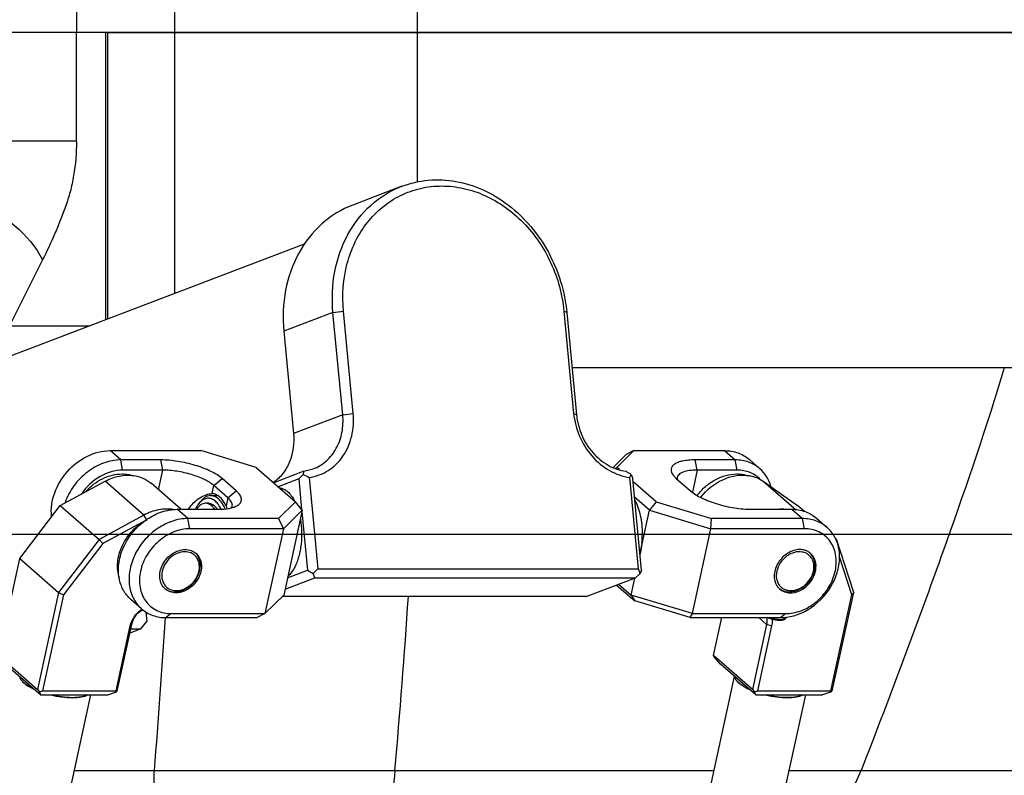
# Model space of a CAD drawing. Header units: millimetres. Extents: x 0 to 2550, y 0 to 1188.
# Tile 181 of 218: x 1520 to 1596, y 580 to 639. Entities that reach past the tile are written whole.
import ezdxf

# ---------------------------------------------------------------- set-up
doc = ezdxf.new("R2010")
doc.units = ezdxf.units.MM
doc.header["$LTSCALE"] = 46.255
doc.layers.get('0').update_dxf_attribs({"linetype": 'CONTINUOUS'})
for name, color, linetype in [('CSHCS-BR-M4-12_203_PBL101', 7, 'CONTINUOUS'), ('FWSRM-D10-V4-E2-T2_5_PBL89', 7, 'CONTINUOUS'), ('M2000801_PBL9', 7, 'CONTINUOUS'), ('M2000901_PBL80', 7, 'CONTINUOUS'), ('M2001001_PBL79', 7, 'CONTINUOUS'), ('M2200104_PBL27', 7, 'CONTINUOUS'), ('M2200202_PBL28', 7, 'CONTINUOUS'), ('M2200301_PBL29', 7, 'CONTINUOUS'), ('M2300101_PBL52', 7, 'CONTINUOUS'), ('M2300101_PBL53', 7, 'CONTINUOUS'), ('M2300202_PBL42', 7, 'CONTINUOUS'), ('M2300202_PBL55', 7, 'CONTINUOUS'), ('M2300301_PBL94', 7, 'CONTINUOUS'), ('M2300301_PBL96', 7, 'CONTINUOUS'), ('M2300602_PBL342', 7, 'CONTINUOUS'), ('M2300602_PBL344', 7, 'CONTINUOUS'), ('P9190001_MAGNET_PBL3', 7, 'CONTINUOUS'), ('SSHH-ST-M3-5_203_PBL67', 7, 'CONTINUOUS'), ('WFM_0608_06_2_PBL343', 7, 'CONTINUOUS'), ('WFM_0608_06_2_PBL358', 7, 'CONTINUOUS'), ('WFM_0608_06_2_PBL359', 7, 'CONTINUOUS'), ('WFM_0608_06_2_PBL360', 7, 'CONTINUOUS'), ('WFM_0608_06_2_PBL361', 7, 'CONTINUOUS')]:
    doc.layers.add(name, color=color, linetype=linetype)

# ---------------------------------------------------------------- blocks, each defined once
blk = doc.blocks.new('DD')
at = {"layer": 'CSHCS-BR-M4-12_203_PBL101', "color": 7}
blk.add_line((1107.36, 1002.32), (1107.01, 1002.32), dxfattribs=at)
blk.add_arc((1106.15, 999.92), 2.89, 34.1061, 35.2617, dxfattribs=at)
for points, knots in [([(1107.01, 1002.32), (1106.9, 1002.32), (1106.68, 1002.28), (1106.37, 1002.13), (1106.07, 1001.87), (1105.91, 1001.66), (1105.83, 1001.54)], [0, 0, 0, 0, 0.217319, 0.449811, 0.708703, 1, 1, 1, 1]), ([(1108.2, 1001.54), (1108.12, 1001.65), (1107.95, 1001.87), (1107.65, 1002.12), (1107.34, 1002.28), (1107.12, 1002.32), (1107.01, 1002.32)], [0, 0, 0, 0, 0.291598, 0.550583, 0.782952, 1, 1, 1, 1]), ([(1107.36, 1002.32), (1107.46, 1002.32), (1107.67, 1002.29), (1107.98, 1002.14), (1108.27, 1001.9), (1108.43, 1001.7), (1108.51, 1001.59)], [0, 0, 0, 0, 0.21861, 0.451698, 0.710146, 1, 1, 1, 1])]:
    blk.add_open_spline(points, degree=3, knots=knots, dxfattribs=at)
at = {"layer": 'FWSRM-D10-V4-E2-T2_5_PBL89', "color": 7}
for p, q in [((1106.22, 1002.4), (1106.01, 1002.12)), ((1107.66, 1003.32), (1108.57, 1003.32)), ((1108.01, 1002.1), (1108.02, 1002.09)), ((1108.01, 1002.1), (1108.02, 1002.09)), ((1108.29, 1001.86), (1108.29, 1001.85)), ((1108.29, 1001.86), (1108.29, 1001.85))]:
    blk.add_line(p, q, dxfattribs=at)
for centre, radius, start, end in [((1107.36, 1001.32), 1, 87.2613, 89.9965), ((1107.36, 1001.32), 1, 86.4416, 87.2614), ((1107.35, 1001.31), 1.01, 84.9359, 86.4411), ((1107.32, 1001.16), 1.16, 68.7777, 69.4478), ((1106.15, 999.92), 2.89, 34.0813, 35.2603)]:
    blk.add_arc(centre, radius, start, end, dxfattribs=at)
for points, knots in [([(1106.01, 1002.12), (1105.98, 1002.07), (1105.86, 1001.89), (1105.75, 1001.69), (1105.68, 1001.54)], [0, 0, 0, 0, 0.238393, 1, 1, 1, 1]), ([(1106.23, 1002.39), (1106.21, 1002.37), (1106.14, 1002.28), (1106.06, 1002.19), (1106.01, 1002.12)], [0, 0, 0, 0, 0.242487, 1, 1, 1, 1]), ([(1107.66, 1003.32), (1107.53, 1003.32), (1107.26, 1003.28), (1106.88, 1003.09), (1106.52, 1002.79), (1106.31, 1002.54), (1106.22, 1002.4)], [0, 0, 0, 0, 0.21861, 0.451698, 0.710146, 1, 1, 1, 1]), ([(1108.29, 1002.58), (1108.14, 1002.71), (1107.89, 1002.87), (1107.52, 1002.97), (1107.24, 1002.98), (1106.97, 1002.92), (1106.61, 1002.75), (1106.37, 1002.55), (1106.23, 1002.39)], [0, 0, 0, 0, 0.256217, 0.373319, 0.487794, 0.60408, 0.726329, 1, 1, 1, 1]), ([(1107.44, 1002.32), (1107.47, 1002.31), (1107.56, 1002.3), (1107.66, 1002.28), (1107.72, 1002.25)], [0, 0, 0, 0, 0.246387, 1, 1, 1, 1]), ([(1108.66, 1002.9), (1108.51, 1003.03), (1108.27, 1003.19), (1107.92, 1003.3), (1107.74, 1003.32), (1107.66, 1003.32)], [0, 0, 0, 0, 0.525404, 0.766287, 1, 1, 1, 1]), ([(1107.74, 1002.25), (1107.76, 1002.24), (1107.86, 1002.2), (1107.95, 1002.14), (1108.01, 1002.1)], [0, 0, 0, 0, 0.242057, 1, 1, 1, 1]), ([(1108.02, 1002.09), (1108.03, 1002.08), (1108.08, 1002.05), (1108.12, 1002.01), (1108.16, 1001.99)], [0, 0, 0, 0, 0.245123, 1, 1, 1, 1]), ([(1109.02, 1001.57), (1108.92, 1001.77), (1108.71, 1002.13), (1108.43, 1002.45), (1108.29, 1002.58)], [0, 0, 0, 0, 0.534126, 1, 1, 1, 1]), ([(1109.54, 1001.6), (1109.43, 1001.86), (1109.18, 1002.33), (1108.84, 1002.74), (1108.66, 1002.9)], [0, 0, 0, 0, 0.538307, 1, 1, 1, 1]), ([(1108.16, 1001.99), (1108.17, 1001.98), (1108.21, 1001.94), (1108.26, 1001.89), (1108.29, 1001.86)], [0, 0, 0, 0, 0.244899, 1, 1, 1, 1]), ([(1108.29, 1001.85), (1108.31, 1001.83), (1108.39, 1001.75), (1108.46, 1001.66), (1108.51, 1001.59)], [0, 0, 0, 0, 0.241279, 1, 1, 1, 1])]:
    blk.add_open_spline(points, degree=3, knots=knots, dxfattribs=at)
at = {"layer": 'M2000801_PBL9', "color": 2}
for p, q in [((1090.27, 1113.32), (1090.27, 1063.32)), ((1103.02, 1063.32), (1103.02, 1113.32)), ((1134.44, 1113.32), (1134.44, 1063.32))]:
    blk.add_line(p, q, dxfattribs=at)
at = {"layer": 'M2000801_PBL9', "color": 7}
blk.add_line((1250.6, 1063.32), (989.77, 1063.32), dxfattribs=at)
at = {"layer": 'M2000901_PBL80', "color": 7}
for q in [(1094.27, 1026.21), (1248.27, 1063.32)]:
    blk.add_line((1094.27, 1063.32), q, dxfattribs=at)
at = {"layer": 'M2000901_PBL80', "color": 2}
for p, q in [((1103.02, 1029.54), (1103.02, 1063.32)), ((1134.44, 1063.32), (1134.44, 1043.97)), ((1237.01, 1019.88), (1154.51, 1019.88)), ((1089.99, 967.68), (1172.92, 967.68)), ((1182.67, 967.68), (1213.84, 967.68))]:
    blk.add_line(p, q, dxfattribs=at)
for centre, radius, start, end in [((98.75, 1058.62), 1036.8, 354.96797, 356.2174), ((-72.41, 1061.84), 1176.56, 355.4099, 356.37804)]:
    blk.add_arc(centre, radius, start, end, dxfattribs=at)
for points, knots in [([(1210.55, 1019.88), (1208.27, 1012.29), (1202.31, 994.8), (1195.8, 977.51), (1191.99, 967.68)], [0, 0, 0, 0, 0.429195, 1, 1, 1, 1]), ([(1116.41, 945.32), (1114.75, 945.32), (1111.6, 945.75), (1106.34, 948.55), (1102.35, 954.4), (1100.75, 960.62), (1100.32, 965.04), (1100.31, 966.9), (1100.38, 967.68)], [0, 0, 0, 0, 0.16164, 0.302733, 0.568414, 0.819745, 0.923617, 1, 1, 1, 1]), ([(1131.55, 967.68), (1131.39, 965.82), (1130.9, 962.74), (1129.9, 958.4), (1128.75, 954.69), (1127.22, 951.16), (1125.27, 948.14), (1122.75, 945.89), (1120.61, 945.32), (1119.58, 945.32)], [0, 0, 0, 0, 0.205787, 0.344339, 0.490838, 0.634627, 0.767353, 0.886095, 1, 1, 1, 1]), ([(1179.52, 953.12), (1182.67, 955.31), (1186.66, 959), (1190.37, 964.29), (1191.58, 966.63), (1191.99, 967.68)], [0, 0, 0, 0, 0.594604, 0.825504, 1, 1, 1, 1])]:
    blk.add_open_spline(points, degree=3, knots=knots, dxfattribs=at)
at = {"layer": 'M2001001_PBL79', "color": 7}
for q in [(1062.28, 1063.32), (1094.02, 1026.12)]:
    blk.add_line((1094.02, 1063.32), q, dxfattribs=at)
at = {"layer": 'M2001001_PBL79', "color": 2}
for p, q in [((1090.27, 1049.25), (1090.27, 1063.32)), ((1090.27, 1049.25), (1062.28, 1049.25)), ((1085.87, 1033.86), (1081.6, 1025.32))]:
    blk.add_line(p, q, dxfattribs=at)
for points, knots in [([(1090.27, 1049.25), (1090.26, 1047.75), (1090.09, 1045.54), (1089.49, 1042.72), (1088.87, 1040.78), (1088.16, 1038.96), (1087.21, 1036.65), (1086.42, 1034.96), (1085.87, 1033.86)], [0, 0, 0, 0, 0.277821, 0.410134, 0.534947, 0.654789, 0.772301, 1, 1, 1, 1]), ([(1065.98, 1044.11), (1067.88, 1044.11), (1070.79, 1043.72), (1074.57, 1042.6), (1079.95, 1040.45), (1084.17, 1037.24), (1085.87, 1033.86)], [0, 0, 0, 0, 0.245669, 0.376538, 0.510082, 1, 1, 1, 1])]:
    blk.add_open_spline(points, degree=3, knots=knots, dxfattribs=at)
at = {"layer": 'M2200104_PBL27', "color": 7}
for p, q in [((1066.3, 1025.32), (1091.93, 1025.32)), ((1099.26, 988.27), (1099.38, 987.01)), ((1098.61, 986.03), (1099.38, 987.01)), ((1098.61, 986.03), (1097.19, 985.49)), ((1097.31, 986.03), (1098.61, 986.03))]:
    blk.add_line(p, q, dxfattribs=at)
at = {"layer": 'M2200202_PBL28', "color": 7}
for p, q in [((1132.46, 1043.4), (1126.08, 1040.97)), ((1124.78, 1013.78), (1123.52, 1027.04)), ((1126.14, 1013.97), (1124.88, 1027.23)), ((1153.46, 1027.23), (1154.72, 1013.97)), ((1153.83, 1027.04), (1155.09, 1013.78)), ((1117.14, 1024.61), (1118.4, 1011.35)), ((1119.75, 1006.46), (1115.84, 1004.98)), ((1119.08, 1005.49), (1119.64, 1006.07)), ((1119.75, 1006.46), (1120.95, 1006.77)), ((1162.16, 1006.07), (1162.38, 1005.49)), ((1119.08, 1005.49), (1116.42, 1004.47)), ((1119.08, 1005.49), (1119.45, 1001.52)), ((1120.43, 1005.67), (1121.56, 993.83)), ((1163.13, 993.83), (1162, 1005.67)), ((1163.5, 993.64), (1162.38, 1005.49)), ((1119.48, 1001.2), (1120.2, 993.64)), ((1117.62, 992.66), (1120.2, 993.64)), ((1120.2, 993.64), (1120.93, 993.24)), ((1120.93, 993.24), (1121.56, 993.83)), ((1121.16, 992.66), (1120.93, 993.24)), ((1121.56, 993.83), (1163.13, 993.83)), ((1162.73, 992.66), (1163.36, 993.24)), ((1163.36, 993.24), (1163.13, 993.83)), ((1163.5, 993.64), (1163.36, 993.24)), ((1117.3, 991.19), (1121.16, 992.66)), ((1121.16, 992.66), (1162.73, 992.66)), ((1156.34, 990.23), (1162.73, 992.66)), ((1156.34, 990.23), (1116.94, 990.23))]:
    blk.add_line(p, q, dxfattribs=at)
at = {"layer": 'M2200202_PBL28', "color": 2}
for p, q in [((1123.52, 1027.04), (1117.14, 1024.61)), ((1123.52, 1027.04), (1124.88, 1027.23)), ((1153.83, 1027.04), (1153.46, 1027.23)), ((1124.78, 1013.78), (1118.4, 1011.35)), ((1124.78, 1013.78), (1126.14, 1013.97)), ((1155.09, 1013.78), (1154.72, 1013.97))]:
    blk.add_line(p, q, dxfattribs=at)
at = {"layer": 'M2200202_PBL28', "color": 7}
for centre, radius, start, end in [((1132.86, 1002.62), 13.67, 163.6563, 165.378), ((1133.38, 1032.86), 30.11, 242.8521, 244.5405), ((1186.38, 1046.05), 46.75, 237.8677, 238.7916), ((1150.33, 1010.64), 12.69, 336.9593, 338.8757)]:
    blk.add_arc(centre, radius, start, end, dxfattribs=at)
for points, knots in [([(1132.46, 1043.4), (1133.55, 1043.81), (1135.89, 1044.35), (1139.52, 1044.17), (1143.09, 1043.04), (1146.4, 1041.03), (1149.28, 1038.26), (1152.33, 1033.78), (1153.58, 1029.75), (1153.83, 1027.04)], [0, 0, 0, 0, 0.113781, 0.229824, 0.349794, 0.47439, 0.603288, 0.735299, 1, 1, 1, 1]), ([(1123.52, 1027.04), (1123.36, 1028.81), (1123.49, 1032.33), (1125.18, 1037.21), (1128.22, 1041.14), (1131, 1042.85), (1132.46, 1043.4)], [0, 0, 0, 0, 0.266963, 0.522175, 0.76506, 1, 1, 1, 1]), ([(1124.88, 1027.23), (1124.68, 1029.29), (1124.97, 1033.41), (1127.18, 1038.02), (1129.87, 1040.78), (1132.23, 1042.3), (1134.86, 1043.23), (1137.65, 1043.54), (1140.5, 1043.22), (1144.26, 1041.95), (1148.52, 1038.87), (1152.11, 1033.57), (1153.26, 1029.36), (1153.46, 1027.23)], [0, 0, 0, 0, 0.130077, 0.252679, 0.311651, 0.369516, 0.427041, 0.485057, 0.544303, 0.605292, 0.73251, 0.865686, 1, 1, 1, 1]), ([(1126.08, 1040.97), (1124.62, 1040.42), (1121.84, 1038.71), (1118.8, 1034.78), (1117.11, 1029.9), (1116.97, 1026.38), (1117.14, 1024.61)], [0, 0, 0, 0, 0.23494, 0.477825, 0.733037, 1, 1, 1, 1]), ([(1120.43, 1005.67), (1121.3, 1005.79), (1123.01, 1006.41), (1124.99, 1008.36), (1126.12, 1011.01), (1126.23, 1012.98), (1126.14, 1013.97)], [0, 0, 0, 0, 0.235917, 0.477049, 0.731481, 1, 1, 1, 1]), ([(1120.95, 1006.77), (1121.58, 1007.01), (1122.77, 1007.74), (1124.07, 1009.42), (1124.8, 1011.51), (1124.86, 1013.02), (1124.78, 1013.78)], [0, 0, 0, 0, 0.234941, 0.477828, 0.733031, 1, 1, 1, 1]), ([(1154.72, 1013.97), (1154.82, 1012.95), (1155.34, 1010.94), (1156.96, 1008.34), (1159.24, 1006.44), (1161.09, 1005.79), (1162, 1005.67)], [0, 0, 0, 0, 0.259217, 0.517134, 0.765419, 1, 1, 1, 1]), ([(1155.09, 1013.78), (1155.18, 1012.88), (1155.64, 1011.11), (1157.07, 1008.82), (1159.08, 1007.14), (1160.71, 1006.57), (1161.52, 1006.46)], [0, 0, 0, 0, 0.259218, 0.517134, 0.765419, 1, 1, 1, 1]), ([(1118.4, 1011.35), (1118.51, 1010.13), (1118.28, 1008.23), (1117.1, 1006.15), (1116.26, 1005.33), (1115.81, 1005.01)], [0, 0, 0, 0, 0.517571, 0.763243, 1, 1, 1, 1])]:
    blk.add_open_spline(points, degree=3, knots=knots, dxfattribs=at)
at = {"layer": 'M2200301_PBL29', "color": 7}
blk.add_line((1076.88, 1019.6), (1119.84, 1035.93), dxfattribs=at)
at = {"layer": 'M2300101_PBL52', "color": 7}
for p, q in [((1094.62, 1009.14), (1106.39, 1009.14)), ((1113.56, 1006.97), (1106.39, 1009.14)), ((1101.19, 1007.94), (1096, 1007.94)), ((1101.45, 1006.62), (1096.25, 1006.62)), ((1113.56, 1006.97), (1118.68, 1002.5)), ((1110.97, 1003.94), (1109.14, 1005.54)), ((1107.79, 1003.57), (1107.84, 1003.57)), ((1109.9, 1003.02), (1108.07, 1004.62)), ((1116.47, 1000.34), (1118.68, 1002.5)), ((1119.53, 1001.42), (1118.68, 1002.5)), ((1103.33, 1001.54), (1108.52, 1001.54)), ((1117.09, 999.02), (1119.53, 1001.42)), ((1119.53, 1001.42), (1117.13, 990.42)), ((1116.47, 1000.34), (1104.7, 1000.34)), ((1116.47, 1000.34), (1117.09, 999.02)), ((1117.09, 999.02), (1104.96, 999.02)), ((1117.09, 999.02), (1114.69, 988.02)), ((1098.7, 988.65), (1097.32, 989.85)), ((1117.13, 990.42), (1114.69, 988.02)), ((1101.9, 987.5), (1113.67, 987.5)), ((1102.56, 988.02), (1114.69, 988.02)), ((1114.69, 988.02), (1113.67, 987.5))]:
    blk.add_line(p, q, dxfattribs=at)
at = {"layer": 'M2300101_PBL52', "color": 2}
for p, q in [((1096, 1007.94), (1094.62, 1009.14)), ((1096.25, 1006.62), (1096, 1007.94)), ((1101.45, 1006.62), (1101.19, 1007.94)), ((1100.9, 1004.08), (1101.45, 1006.62)), ((1108.07, 1004.62), (1109.14, 1005.54)), ((1107.84, 1003.57), (1108.07, 1004.62)), ((1109.9, 1003.02), (1110.97, 1003.94)), ((1109.9, 1003.02), (1109.68, 1001.97)), ((1104.7, 1000.34), (1103.33, 1001.54)), ((1104.96, 999.02), (1104.7, 1000.34)), ((1102.56, 988.02), (1101.9, 987.5))]:
    blk.add_line(p, q, dxfattribs=at)
at = {"layer": 'M2300101_PBL52', "color": 7}
blk.add_arc((1103.36, 994.18), 3.12, 347.6869, 349.761, dxfattribs=at)
for points, knots in [([(1087.04, 1000.62), (1086.81, 1002.66), (1088.48, 1006.97), (1092.57, 1009.14), (1094.62, 1009.14)], [0, 0, 0, 0, 0.501016, 1, 1, 1, 1]), ([(1096, 1007.94), (1095.25, 1007.94), (1093.69, 1007.63), (1091.59, 1006.44), (1089.85, 1004.67), (1089.06, 1003.19), (1088.79, 1002.42)], [0, 0, 0, 0, 0.234205, 0.485202, 0.744409, 1, 1, 1, 1]), ([(1109.14, 1005.54), (1108.71, 1005.91), (1107.57, 1006.57), (1105.63, 1007.3), (1103.44, 1007.79), (1101.93, 1007.94), (1101.19, 1007.94)], [0, 0, 0, 0, 0.203553, 0.460359, 0.738171, 1, 1, 1, 1]), ([(1096.25, 1006.62), (1095.25, 1006.62), (1093.14, 1005.96), (1091.56, 1004.47), (1090.94, 1003.57)], [0, 0, 0, 0, 0.480644, 1, 1, 1, 1]), ([(1108.07, 1004.62), (1107.71, 1004.93), (1106.77, 1005.48), (1105.15, 1006.09), (1103.33, 1006.5), (1102.06, 1006.62), (1101.45, 1006.62)], [0, 0, 0, 0, 0.203553, 0.460359, 0.738171, 1, 1, 1, 1]), ([(1104.8, 1001.55), (1105.15, 1002.14), (1105.9, 1002.87), (1107, 1003.44), (1107.54, 1003.57), (1107.79, 1003.57)], [0, 0, 0, 0, 0.560165, 0.803167, 1, 1, 1, 1]), ([(1108.57, 1003.33), (1108.51, 1003.37), (1108.29, 1003.49), (1108.03, 1003.56), (1107.84, 1003.57)], [0, 0, 0, 0, 0.264083, 1, 1, 1, 1]), ([(1111.06, 1002), (1111.23, 1002.09), (1111.47, 1002.27), (1111.64, 1002.6), (1111.68, 1002.96), (1111.47, 1003.46), (1111.16, 1003.77), (1110.97, 1003.94)], [0, 0, 0, 0, 0.247934, 0.352377, 0.45459, 0.687956, 1, 1, 1, 1]), ([(1109.68, 1001.97), (1109.6, 1002.12), (1109.32, 1002.64), (1108.93, 1003.11), (1108.57, 1003.33)], [0, 0, 0, 0, 0.285122, 1, 1, 1, 1]), ([(1110.46, 1001.95), (1110.5, 1002.12), (1110.42, 1002.43), (1110.18, 1002.76), (1110, 1002.93), (1109.9, 1003.02)], [0, 0, 0, 0, 0.416381, 0.683471, 1, 1, 1, 1]), ([(1099.4, 1000.24), (1099.99, 1000.65), (1101.25, 1001.29), (1102.65, 1001.54), (1103.33, 1001.54)], [0, 0, 0, 0, 0.516251, 1, 1, 1, 1]), ([(1108.52, 1001.54), (1108.7, 1001.54), (1109.32, 1001.55), (1109.95, 1001.62), (1110.38, 1001.74)], [0, 0, 0, 0, 0.278717, 1, 1, 1, 1]), ([(1110.38, 1001.74), (1110.45, 1001.76), (1110.68, 1001.82), (1110.91, 1001.91), (1111.06, 1002)], [0, 0, 0, 0, 0.273824, 1, 1, 1, 1]), ([(1095.8, 992.61), (1095.68, 993.28), (1095.68, 994.74), (1096.36, 996.85), (1097.61, 998.77), (1098.76, 999.81), (1099.4, 1000.24)], [0, 0, 0, 0, 0.232312, 0.481242, 0.740419, 1, 1, 1, 1]), ([(1104.7, 1000.34), (1104.04, 1000.34), (1102.67, 1000.1), (1100.77, 999.15), (1099.11, 997.71), (1097.86, 995.9), (1097.13, 993.89), (1097, 991.87), (1097.5, 990.03), (1098.26, 989.03), (1098.7, 988.65)], [0, 0, 0, 0, 0.122168, 0.252441, 0.387665, 0.523106, 0.653989, 0.776929, 0.891293, 1, 1, 1, 1]), ([(1104.96, 999.02), (1104.25, 999.02), (1102.78, 998.7), (1100.84, 997.49), (1099.33, 995.71), (1098.45, 993.6), (1098.35, 991.45), (1099.09, 989.56), (1100.62, 988.28), (1101.91, 988.02), (1102.56, 988.02)], [0, 0, 0, 0, 0.125897, 0.261296, 0.400203, 0.534982, 0.65991, 0.77445, 0.884712, 1, 1, 1, 1]), ([(1101.76, 991.22), (1101.56, 991.39), (1101.23, 991.82), (1101.02, 992.63), (1101.07, 993.51), (1101.5, 994.68), (1102.55, 995.88), (1103.78, 996.32), (1104.37, 996.32)], [0, 0, 0, 0, 0.10923, 0.22415, 0.347686, 0.479204, 0.749018, 1, 1, 1, 1]), ([(1104.37, 996.32), (1104.63, 996.32), (1105.14, 996.24), (1105.58, 995.98), (1105.77, 995.82)], [0, 0, 0, 0, 0.511711, 1, 1, 1, 1]), ([(1105.77, 995.82), (1106.05, 995.57), (1106.49, 994.86), (1106.5, 994.04), (1106.42, 993.63)], [0, 0, 0, 0, 0.476902, 1, 1, 1, 1]), ([(1106.4, 993.52), (1106.24, 992.77), (1105.39, 991.39), (1103.89, 990.72), (1103.15, 990.72)], [0, 0, 0, 0, 0.51227, 1, 1, 1, 1]), ([(1097.32, 989.85), (1096.93, 990.19), (1096.25, 991.04), (1095.9, 992.07), (1095.8, 992.61)], [0, 0, 0, 0, 0.489694, 1, 1, 1, 1]), ([(1103.15, 990.72), (1102.89, 990.72), (1102.39, 990.8), (1101.94, 991.06), (1101.76, 991.22)], [0, 0, 0, 0, 0.511711, 1, 1, 1, 1]), ([(1098.7, 988.65), (1099.12, 988.28), (1100.15, 987.68), (1101.31, 987.5), (1101.9, 987.5)], [0, 0, 0, 0, 0.488218, 1, 1, 1, 1])]:
    blk.add_open_spline(points, degree=3, knots=knots, dxfattribs=at)
for points in [[(1109.81, 1001.63), (1109.77, 1001.75), (1109.73, 1001.86), (1109.68, 1001.97)], [(1110.37, 1001.75), (1110.41, 1001.81), (1110.44, 1001.88), (1110.46, 1001.95)]]:
    blk.add_open_spline(points, degree=3, dxfattribs=at)
at = {"layer": 'M2300101_PBL53', "color": 7}
for p, q in [((1161.51, 1008.62), (1159.83, 1006.97)), ((1162.53, 1009.14), (1160.32, 1006.97)), ((1162.53, 1009.14), (1161.51, 1008.62)), ((1162.53, 1009.14), (1174.3, 1009.14)), ((1175.67, 1007.94), (1170.47, 1007.94)), ((1177.5, 1007.99), (1178.87, 1006.79)), ((1160.1, 1006.84), (1160.32, 1006.97)), ((1160.66, 1006.68), (1160.32, 1006.97)), ((1167.61, 1005.97), (1168.03, 1005.54)), ((1175.93, 1006.62), (1170.73, 1006.62)), ((1165.44, 1002.5), (1162.41, 1005.15)), ((1168.03, 1005.54), (1169.86, 1003.94)), ((1164.57, 1001.42), (1162.6, 1003.13)), ((1165.44, 1002.5), (1164.57, 1001.42)), ((1165.44, 1002.5), (1172.61, 1000.34)), ((1163.31, 995.67), (1164.57, 1001.42)), ((1164.57, 1001.42), (1172.51, 999.02)), ((1177.81, 1001.54), (1183, 1001.54)), ((1172.51, 999.02), (1172.61, 1000.34)), ((1184.38, 1000.34), (1172.61, 1000.34)), ((1186.21, 1000.39), (1187.58, 999.19)), ((1170.11, 988.02), (1172.51, 999.02)), ((1184.64, 999.02), (1172.51, 999.02)), ((1162.17, 990.42), (1162.65, 992.62)), ((1160.28, 991.73), (1162.64, 989.67)), ((1160.55, 991.83), (1162.17, 990.42)), ((1162.17, 990.42), (1162.64, 989.67)), ((1170.11, 988.02), (1162.17, 990.42)), ((1169.81, 987.5), (1162.64, 989.67)), ((1169.81, 987.5), (1170.11, 988.02)), ((1169.81, 987.5), (1181.58, 987.5)), ((1170.11, 988.02), (1182.24, 988.02)), ((1181.62, 987.51), (1181.63, 987.51)), ((1181.62, 987.5), (1181.63, 987.5))]:
    blk.add_line(p, q, dxfattribs=at)
at = {"layer": 'M2300101_PBL53', "color": 2}
for p, q in [((1174.3, 1009.14), (1175.67, 1007.94)), ((1170.73, 1006.62), (1170.47, 1007.94)), ((1175.93, 1006.62), (1175.67, 1007.94)), ((1170.73, 1006.62), (1170.11, 1003.76)), ((1183, 1001.54), (1184.38, 1000.34)), ((1184.64, 999.02), (1184.38, 1000.34)), ((1182.24, 988.02), (1181.58, 987.5))]:
    blk.add_line(p, q, dxfattribs=at)
at = {"layer": 'M2300101_PBL53', "color": 7}
for centre, radius, start, end in [((1184.13, 994.28), 2.02, 64.7753, 69.6377), ((1183.03, 994.18), 3.12, 347.6869, 349.761), ((1182.76, 992.72), 2.01, 213.1067, 214.1375), ((1181.58, 993.19), 5.68, 270.0002, 270.4275), ((1181.57, 993.49), 5.98, 270.5898, 276.7968), ((1182.24, 992.95), 4.93, 270.0052, 272.0136), ((1181.54, 993.75), 6.25, 276.7535, 277.059)]:
    blk.add_arc(centre, radius, start, end, dxfattribs=at)
for points, knots in [([(1174.3, 1009.14), (1174.89, 1009.14), (1176.05, 1008.96), (1177.07, 1008.36), (1177.5, 1007.99)], [0, 0, 0, 0, 0.511782, 1, 1, 1, 1]), ([(1170.47, 1007.94), (1170.19, 1007.94), (1169.65, 1007.92), (1168.91, 1007.81), (1168.29, 1007.65), (1167.81, 1007.42), (1167.47, 1007.12), (1167.26, 1006.61), (1167.45, 1006.19), (1167.61, 1005.97)], [0, 0, 0, 0, 0.195271, 0.367682, 0.513942, 0.633608, 0.730001, 0.813068, 1, 1, 1, 1]), ([(1178.87, 1006.79), (1178.45, 1007.16), (1177.42, 1007.76), (1176.26, 1007.94), (1175.67, 1007.94)], [0, 0, 0, 0, 0.488218, 1, 1, 1, 1]), ([(1170.73, 1006.62), (1170.4, 1006.62), (1169.79, 1006.59), (1169.07, 1006.44), (1168.63, 1006.25), (1168.33, 1006.05), (1168.17, 1005.83), (1168.14, 1005.69)], [0, 0, 0, 0, 0.347124, 0.629189, 0.743855, 0.84182, 1, 1, 1, 1]), ([(1178.91, 1005.42), (1178.54, 1005.8), (1177.59, 1006.43), (1176.49, 1006.62), (1175.93, 1006.62)], [0, 0, 0, 0, 0.488164, 1, 1, 1, 1]), ([(1180.29, 1004.51), (1180.16, 1004.95), (1179.8, 1005.8), (1179.21, 1006.5), (1178.87, 1006.79)], [0, 0, 0, 0, 0.507737, 1, 1, 1, 1]), ([(1169.86, 1003.94), (1170.29, 1003.56), (1171.42, 1002.9), (1173.37, 1002.17), (1175.56, 1001.68), (1177.07, 1001.54), (1177.81, 1001.54)], [0, 0, 0, 0, 0.203553, 0.460359, 0.738171, 1, 1, 1, 1]), ([(1183, 1001.54), (1183.59, 1001.54), (1184.76, 1001.36), (1185.78, 1000.76), (1186.21, 1000.39)], [0, 0, 0, 0, 0.511782, 1, 1, 1, 1]), ([(1187.58, 999.19), (1187.16, 999.56), (1186.13, 1000.16), (1184.97, 1000.34), (1184.38, 1000.34)], [0, 0, 0, 0, 0.488218, 1, 1, 1, 1]), ([(1182.31, 987.55), (1183.62, 987.71), (1186.21, 988.9), (1188.38, 991.65), (1189.19, 994.24), (1189.25, 996.16), (1188.73, 997.89), (1188, 998.82), (1187.58, 999.19)], [0, 0, 0, 0, 0.255754, 0.524945, 0.654952, 0.777092, 0.891146, 1, 1, 1, 1]), ([(1182.41, 988.02), (1183.11, 988.05), (1184.57, 988.41), (1186.46, 989.65), (1187.93, 991.44), (1188.76, 993.53), (1188.84, 995.65), (1188.08, 997.52), (1186.56, 998.77), (1185.28, 999.02), (1184.64, 999.02)], [0, 0, 0, 0, 0.126746, 0.262564, 0.401384, 0.535742, 0.660206, 0.774483, 0.88471, 1, 1, 1, 1]), ([(1184.05, 996.32), (1183.51, 996.32), (1182.39, 995.95), (1181.17, 994.74), (1180.67, 993.36), (1180.75, 992.3), (1180.95, 991.83), (1181.08, 991.63)], [0, 0, 0, 0, 0.247229, 0.514073, 0.770538, 0.888844, 1, 1, 1, 1]), ([(1184.83, 996.18), (1184.77, 996.2), (1184.52, 996.28), (1184.25, 996.32), (1184.05, 996.32)], [0, 0, 0, 0, 0.245021, 1, 1, 1, 1]), ([(1186.1, 993.63), (1186.17, 994.04), (1186.16, 994.86), (1185.72, 995.57), (1185.44, 995.82)], [0, 0, 0, 0, 0.523098, 1, 1, 1, 1]), ([(1182.83, 990.72), (1183.56, 990.72), (1185.07, 991.39), (1185.91, 992.77), (1186.08, 993.52)], [0, 0, 0, 0, 0.48773, 1, 1, 1, 1]), ([(1181.43, 991.22), (1181.61, 991.06), (1182.06, 990.8), (1182.57, 990.72), (1182.83, 990.72)], [0, 0, 0, 0, 0.488289, 1, 1, 1, 1])]:
    blk.add_open_spline(points, degree=3, knots=knots, dxfattribs=at)
for points in [[(1168.14, 1005.69), (1168.12, 1005.59), (1168.12, 1005.5), (1168.14, 1005.41)], [(1185.44, 995.82), (1185.31, 995.94), (1185.15, 996.04), (1184.99, 996.11)], [(1181.1, 991.6), (1181.19, 991.46), (1181.3, 991.33), (1181.43, 991.22)]]:
    blk.add_open_spline(points, degree=3, dxfattribs=at)
at = {"layer": 'M2300202_PBL42', "color": 7}
for p, q in [((1088.16, 1002.04), (1093.97, 1005.18)), ((1103.81, 1001.54), (1099.93, 1004.92)), ((1082.91, 995.17), (1088.16, 1002.04)), ((1088.16, 1002.04), (1093.2, 997.64)), ((1099.01, 1000.78), (1093.2, 997.64)), ((1099.37, 1000.18), (1093.67, 997.11)), ((1093.2, 997.64), (1087.95, 990.77)), ((1093.67, 997.11), (1088.58, 990.45)), ((1093.2, 997.64), (1093.67, 997.11)), ((1080.17, 982.6), (1082.91, 995.17)), ((1082.91, 995.17), (1087.95, 990.77)), ((1087.95, 990.77), (1085.21, 978.2)), ((1087.95, 990.77), (1088.58, 990.45)), ((1088.58, 990.45), (1085.87, 978)), ((1095.4, 978.01), (1097.23, 986.42)), ((1095.6, 978.21), (1097.44, 986.62)), ((1080.17, 982.6), (1085.21, 978.2)), ((1081.06, 981.49), (1085.65, 977.49)), ((1085.21, 978.2), (1085.49, 977.87)), ((1085.49, 977.87), (1085.87, 978)), ((1085.65, 977.49), (1085.49, 977.87)), ((1085.87, 978), (1095.4, 978.01)), ((1094.31, 977.49), (1095.45, 977.88)), ((1095.4, 978.01), (1095.45, 977.88)), ((1095.45, 977.88), (1095.6, 978.21)), ((1085.65, 977.49), (1094.31, 977.49))]:
    blk.add_line(p, q, dxfattribs=at)
at = {"layer": 'M2300202_PBL42', "color": 2}
for p, q in [((1099.01, 1000.78), (1093.97, 1005.18)), ((1099.37, 1000.18), (1099.01, 1000.78)), ((1097.23, 986.42), (1097.44, 986.62))]:
    blk.add_line(p, q, dxfattribs=at)
at = {"layer": 'M2300202_PBL42', "color": 7}
blk.add_arc((1100.34, 986.04), 2.92, 120.9647, 122.0259, dxfattribs=at)
for points, knots in [([(1093.97, 1005.18), (1094.54, 1005.49), (1095.73, 1005.94), (1097.02, 1006.01), (1097.62, 1005.93)], [0, 0, 0, 0, 0.51782, 1, 1, 1, 1]), ([(1097.62, 1005.93), (1098.05, 1005.88), (1098.88, 1005.65), (1099.62, 1005.19), (1099.93, 1004.92)], [0, 0, 0, 0, 0.50795, 1, 1, 1, 1]), ([(1102.81, 1001.51), (1102.19, 1001.61), (1100.85, 1001.57), (1099.6, 1001.1), (1099.01, 1000.78)], [0, 0, 0, 0, 0.481305, 1, 1, 1, 1]), ([(1097.23, 986.42), (1097.33, 986.86), (1097.71, 987.7), (1098.36, 988.35), (1098.73, 988.61)], [0, 0, 0, 0, 0.493857, 1, 1, 1, 1]), ([(1097.44, 986.62), (1097.52, 987.01), (1097.86, 987.75), (1098.45, 988.3), (1098.79, 988.52)], [0, 0, 0, 0, 0.49466, 1, 1, 1, 1])]:
    blk.add_open_spline(points, degree=3, knots=knots, dxfattribs=at)
at = {"layer": 'M2300202_PBL55', "color": 7}
for p, q in [((1179.29, 1005.18), (1183.74, 1002.05)), ((1184.64, 1001.26), (1183.74, 1002.05)), ((1191.03, 990.78), (1188.78, 997.65)), ((1190.8, 990.45), (1189.18, 995.4)), ((1188.29, 978.21), (1191.03, 990.78)), ((1191.03, 990.78), (1190.8, 990.45)), ((1188.08, 978.01), (1190.8, 990.45)), ((1172.85, 982.61), (1173.92, 987.5)), ((1179.73, 986.62), (1177.9, 978.21)), ((1180.39, 986.42), (1178.56, 978.01)), ((1172.91, 982.48), (1172.85, 982.61)), ((1177.9, 978.21), (1172.85, 982.61)), ((1173.75, 981.49), (1172.91, 982.48)), ((1178.33, 977.49), (1173.75, 981.49)), ((1177.9, 978.21), (1178.18, 977.88)), ((1178.18, 977.88), (1178.56, 978.01)), ((1178.33, 977.49), (1178.18, 977.88)), ((1178.56, 978.01), (1188.08, 978.01)), ((1188.14, 977.88), (1186.99, 977.49)), ((1188.08, 978.01), (1188.14, 977.88)), ((1188.14, 977.88), (1188.29, 978.21)), ((1178.33, 977.49), (1186.99, 977.49))]:
    blk.add_line(p, q, dxfattribs=at)
at = {"layer": 'M2300202_PBL55', "color": 2}
for p, q in [((1179.29, 1005.18), (1183.56, 1001.46)), ((1178.72, 987.5), (1179.73, 986.62)), ((1180.39, 986.42), (1179.73, 986.62))]:
    blk.add_line(p, q, dxfattribs=at)
at = {"layer": 'M2300202_PBL55', "color": 7}
blk.add_arc((1181.69, 996.26), 5.31, 86.7571, 93.2585, dxfattribs=at)
for points, knots in [([(1171.2, 1003.1), (1171.95, 1004.05), (1173.81, 1005.59), (1176.22, 1006.08), (1177.31, 1005.93)], [0, 0, 0, 0, 0.523949, 1, 1, 1, 1]), ([(1177.31, 1005.93), (1177.49, 1005.91), (1178.19, 1005.78), (1178.86, 1005.48), (1179.29, 1005.18)], [0, 0, 0, 0, 0.257131, 1, 1, 1, 1]), ([(1179.76, 987.51), (1179.77, 987.44), (1179.8, 987.15), (1179.78, 986.84), (1179.73, 986.62)], [0, 0, 0, 0, 0.242116, 1, 1, 1, 1]), ([(1180.45, 987.28), (1180.46, 987.21), (1180.47, 986.92), (1180.44, 986.64), (1180.39, 986.42)], [0, 0, 0, 0, 0.243843, 1, 1, 1, 1])]:
    blk.add_open_spline(points, degree=3, knots=knots, dxfattribs=at)
at = {"layer": 'M2300301_PBL94', "color": 7}
blk.add_line((1020.52, 648.99), (1092.13, 977.49), dxfattribs=at)
for centre, radius, start, end in [((1084.53, 980.42), 1.75, 217.4537, 219.2329), ((1084.52, 980.4), 1.71, 217.0098, 218.8434)]:
    blk.add_arc(centre, radius, start, end, dxfattribs=at)
for points, knots in [([(1082.92, 979.86), (1082.92, 979.82), (1082.96, 979.64), (1083.06, 979.47), (1083.14, 979.36)], [0, 0, 0, 0, 0.222102, 1, 1, 1, 1]), ([(1083.15, 979.37), (1083.12, 979.41), (1083.02, 979.55), (1082.95, 979.72), (1082.94, 979.84)], [0, 0, 0, 0, 0.282154, 1, 1, 1, 1]), ([(1083.18, 979.32), (1083.2, 979.29), (1083.29, 979.19), (1083.38, 979.1), (1083.46, 979.03)], [0, 0, 0, 0, 0.233809, 1, 1, 1, 1]), ([(1083.47, 979.03), (1083.44, 979.05), (1083.34, 979.15), (1083.25, 979.25), (1083.18, 979.32)], [0, 0, 0, 0, 0.267015, 1, 1, 1, 1]), ([(1083.46, 979.03), (1083.55, 978.95), (1083.97, 978.62), (1084.45, 978.37), (1084.83, 978.19)], [0, 0, 0, 0, 0.216206, 1, 1, 1, 1]), ([(1084.8, 978.21), (1084.67, 978.28), (1084.2, 978.51), (1083.75, 978.78), (1083.47, 979.03)], [0, 0, 0, 0, 0.282, 1, 1, 1, 1]), ([(1086.93, 977.49), (1087.86, 977.26), (1089.21, 977.07), (1090.84, 977.17), (1091.52, 977.35), (1091.78, 977.49)], [0, 0, 0, 0, 0.582394, 0.820589, 1, 1, 1, 1]), ([(1091.75, 977.48), (1091.49, 977.35), (1090.82, 977.17), (1089.21, 977.07), (1087.88, 977.26), (1086.97, 977.48)], [0, 0, 0, 0, 0.180379, 0.418627, 1, 1, 1, 1])]:
    blk.add_open_spline(points, degree=3, knots=knots, dxfattribs=at)
at = {"layer": 'M2300301_PBL96', "color": 7}
for p, q in [((1103.87, 651.02), (1175.58, 979.89)), ((1113.18, 648.99), (1184.81, 977.49))]:
    blk.add_line(p, q, dxfattribs=at)
for centre, radius, start, end in [((1177.22, 980.43), 1.75, 217.4548, 219.234), ((1177.2, 980.4), 1.71, 217.0108, 218.8445)]:
    blk.add_arc(centre, radius, start, end, dxfattribs=at)
for points, knots in [([(1175.61, 979.87), (1175.61, 979.83), (1175.64, 979.64), (1175.74, 979.48), (1175.83, 979.36)], [0, 0, 0, 0, 0.222094, 1, 1, 1, 1]), ([(1175.84, 979.37), (1175.81, 979.41), (1175.71, 979.55), (1175.64, 979.72), (1175.62, 979.85)], [0, 0, 0, 0, 0.282164, 1, 1, 1, 1]), ([(1175.86, 979.32), (1175.88, 979.29), (1175.97, 979.19), (1176.07, 979.1), (1176.14, 979.03)], [0, 0, 0, 0, 0.233809, 1, 1, 1, 1]), ([(1176.16, 979.03), (1176.13, 979.06), (1176.03, 979.15), (1175.93, 979.25), (1175.87, 979.33)], [0, 0, 0, 0, 0.267016, 1, 1, 1, 1]), ([(1176.14, 979.03), (1176.23, 978.96), (1176.66, 978.63), (1177.13, 978.37), (1177.52, 978.2)], [0, 0, 0, 0, 0.216203, 1, 1, 1, 1]), ([(1177.49, 978.22), (1177.35, 978.28), (1176.89, 978.51), (1176.44, 978.79), (1176.16, 979.03)], [0, 0, 0, 0, 0.282003, 1, 1, 1, 1]), ([(1179.61, 977.49), (1180.54, 977.27), (1181.89, 977.07), (1183.53, 977.17), (1184.21, 977.35), (1184.46, 977.49)], [0, 0, 0, 0, 0.582404, 0.820598, 1, 1, 1, 1]), ([(1184.43, 977.49), (1184.18, 977.35), (1183.51, 977.17), (1181.89, 977.08), (1180.56, 977.27), (1179.65, 977.49)], [0, 0, 0, 0, 0.18037, 0.418616, 1, 1, 1, 1])]:
    blk.add_open_spline(points, degree=3, knots=knots, dxfattribs=at)
at = {"layer": 'M2300602_PBL342', "color": 7}
blk.add_arc((1103.43, 994.11), 2.78, 347.6864, 350.3512, dxfattribs=at)
for points, knots in [([(1106.17, 993.65), (1106.22, 993.96), (1106.22, 994.57), (1105.85, 995.41), (1105.13, 995.95), (1104.22, 996.1), (1103.27, 995.87), (1102.12, 995.14), (1101.53, 994.19), (1101.38, 993.52)], [0, 0, 0, 0, 0.124144, 0.238267, 0.349051, 0.465445, 0.592454, 0.728681, 1, 1, 1, 1]), ([(1106.27, 993.64), (1106.35, 994.03), (1106.38, 994.83), (1106.01, 995.55), (1105.76, 995.81)], [0, 0, 0, 0, 0.523655, 1, 1, 1, 1]), ([(1101.38, 993.52), (1101.31, 993.21), (1101.28, 992.57), (1101.62, 991.7), (1102.32, 991.12), (1103.24, 990.93), (1104.21, 991.15), (1105.39, 991.88), (1105.99, 992.84), (1106.14, 993.52)], [0, 0, 0, 0, 0.125378, 0.240298, 0.350954, 0.466634, 0.592957, 0.72884, 1, 1, 1, 1]), ([(1101.77, 991.22), (1101.95, 991.1), (1102.35, 990.9), (1103.28, 990.78), (1104.51, 991.14), (1105.68, 992.17), (1106.16, 993.14), (1106.27, 993.64)], [0, 0, 0, 0, 0.108957, 0.222917, 0.469935, 0.736999, 1, 1, 1, 1])]:
    blk.add_open_spline(points, degree=3, knots=knots, dxfattribs=at)
at = {"layer": 'M2300602_PBL344', "color": 7}
for centre, radius, start, end in [((1184.02, 994.09), 1.95, 73.8032, 79.0046), ((1183.1, 994.11), 2.78, 347.6864, 350.3512), ((1183.02, 992.89), 2.02, 195.6182, 201.0082), ((1182.95, 992.86), 1.95, 201.0273, 203.6064), ((1182.81, 992.83), 1.82, 240.1079, 250.4942), ((1182.84, 992.91), 1.91, 250.4636, 254.8965), ((1182.85, 992.96), 1.96, 254.8967, 258.9997)]:
    blk.add_arc(centre, radius, start, end, dxfattribs=at)
for points, knots in [([(1184.39, 996), (1184.05, 996.07), (1183.29, 996.02), (1182.27, 995.49), (1181.46, 994.63), (1181.14, 993.9), (1181.05, 993.52)], [0, 0, 0, 0, 0.229824, 0.481754, 0.744298, 1, 1, 1, 1]), ([(1185.84, 993.65), (1185.89, 993.9), (1185.9, 994.41), (1185.67, 995.13), (1185.21, 995.68), (1184.79, 995.9), (1184.56, 995.96)], [0, 0, 0, 0, 0.269337, 0.519881, 0.75915, 1, 1, 1, 1]), ([(1185.94, 993.64), (1186.02, 994.03), (1186.05, 994.83), (1185.68, 995.55), (1185.43, 995.81)], [0, 0, 0, 0, 0.523655, 1, 1, 1, 1]), ([(1181.05, 993.52), (1181.03, 993.42), (1180.97, 993.03), (1180.99, 992.63), (1181.07, 992.34)], [0, 0, 0, 0, 0.260636, 1, 1, 1, 1]), ([(1181.45, 991.22), (1181.62, 991.1), (1182.03, 990.9), (1182.95, 990.78), (1184.18, 991.14), (1185.36, 992.17), (1185.83, 993.14), (1185.94, 993.64)], [0, 0, 0, 0, 0.108957, 0.222917, 0.469936, 0.737, 1, 1, 1, 1]), ([(1182.48, 991.04), (1182.82, 990.97), (1183.58, 991.02), (1184.6, 991.55), (1185.41, 992.41), (1185.73, 993.14), (1185.82, 993.52)], [0, 0, 0, 0, 0.229824, 0.481754, 0.744298, 1, 1, 1, 1]), ([(1181.17, 992.08), (1181.24, 991.91), (1181.44, 991.59), (1181.74, 991.34), (1181.9, 991.25)], [0, 0, 0, 0, 0.503642, 1, 1, 1, 1])]:
    blk.add_open_spline(points, degree=3, knots=knots, dxfattribs=at)
at = {"layer": 'P9190001_MAGNET_PBL3', "color": 1}
blk.add_line((958.1, 998.32), (1245.35, 998.32), dxfattribs=at)
at = {"layer": 'SSHH-ST-M3-5_203_PBL67', "color": 7}
blk.add_line((1181.93, 987.23), (1182.15, 987.34), dxfattribs=at)
for points, knots in [([(1181.93, 987.23), (1181.88, 987.2), (1181.75, 987.16), (1181.53, 987.13), (1181.27, 987.12), (1180.98, 987.15), (1180.68, 987.2), (1180.39, 987.28), (1180.11, 987.38), (1179.95, 987.46), (1179.87, 987.5)], [0, 0, 0, 0, 0.082655, 0.187755, 0.312081, 0.45015, 0.59522, 0.739975, 0.877123, 1, 1, 1, 1]), ([(1182.15, 987.34), (1182.1, 987.32), (1181.98, 987.27), (1181.78, 987.24), (1181.53, 987.23), (1181.16, 987.24), (1180.68, 987.32), (1180.3, 987.43), (1180.11, 987.5)], [0, 0, 0, 0, 0.080931, 0.18106, 0.298585, 0.430074, 0.71649, 1, 1, 1, 1]), ([(1182.3, 987.51), (1182.29, 987.49), (1182.28, 987.46), (1182.24, 987.4), (1182.19, 987.36), (1182.15, 987.34)], [0, 0, 0, 0, 0.219849, 0.45335, 1, 1, 1, 1])]:
    blk.add_open_spline(points, degree=3, knots=knots, dxfattribs=at)
at = {"layer": 'WFM_0608_06_2_PBL343', "color": 7}
blk.add_arc((1151.72, 998.32), 11.9, 354.4565, 0.0048, dxfattribs=at)
for points, knots in [([(1162.64, 1002.75), (1162.8, 1002.45), (1163.09, 1001.8), (1163.39, 1000.72), (1163.57, 999.55), (1163.62, 998.73), (1163.62, 998.32)], [0, 0, 0, 0, 0.222169, 0.467481, 0.729409, 1, 1, 1, 1]), ([(1163.56, 997.17), (1163.55, 997.04), (1163.49, 996.55), (1163.4, 996.05), (1163.31, 995.69)], [0, 0, 0, 0, 0.25566, 1, 1, 1, 1])]:
    blk.add_open_spline(points, degree=3, knots=knots, dxfattribs=at)
at = {"layer": 'WFM_0608_06_2_PBL358', "color": 7}
for points, knots in [([(1116.61, 1004.31), (1116.79, 1004.29), (1117.17, 1004.18), (1117.69, 1003.82), (1118.15, 1003.29), (1118.41, 1002.87), (1118.54, 1002.63)], [0, 0, 0, 0, 0.208099, 0.43845, 0.701237, 1, 1, 1, 1]), ([(1119.29, 1000.27), (1119.31, 1000.11), (1119.41, 999.46), (1119.45, 998.81), (1119.45, 998.32)], [0, 0, 0, 0, 0.245624, 1, 1, 1, 1]), ([(1119.45, 998.32), (1119.45, 997.75), (1119.37, 996.64), (1119.08, 995.32), (1118.72, 994.37), (1118.33, 993.6), (1117.96, 993.09), (1117.66, 992.83)], [0, 0, 0, 0, 0.289631, 0.561615, 0.686309, 0.801462, 1, 1, 1, 1])]:
    blk.add_open_spline(points, degree=3, knots=knots, dxfattribs=at)
at = {"layer": 'WFM_0608_06_2_PBL359', "color": 7}
for points, knots in [([(1170.73, 1003.33), (1171.05, 1003.75), (1171.77, 1004.52), (1173.04, 1005.41), (1174.42, 1005.98), (1175.39, 1006.12), (1175.86, 1006.12)], [0, 0, 0, 0, 0.261647, 0.518979, 0.766265, 1, 1, 1, 1]), ([(1175.86, 1006.12), (1175.99, 1006.12), (1176.47, 1006.1), (1176.96, 1006.01), (1177.3, 1005.89)], [0, 0, 0, 0, 0.256198, 1, 1, 1, 1])]:
    blk.add_open_spline(points, degree=3, knots=knots, dxfattribs=at)
at = {"layer": 'WFM_0608_06_2_PBL360', "color": 7}
for points, knots in [([(1091.44, 1003.82), (1091.75, 1004.17), (1092.44, 1004.81), (1093.62, 1005.54), (1094.88, 1006.01), (1095.75, 1006.12), (1096.17, 1006.12)], [0, 0, 0, 0, 0.262291, 0.518969, 0.765705, 1, 1, 1, 1]), ([(1096.17, 1006.12), (1096.29, 1006.12), (1096.78, 1006.1), (1097.26, 1006.01), (1097.6, 1005.89)], [0, 0, 0, 0, 0.2562, 1, 1, 1, 1])]:
    blk.add_open_spline(points, degree=3, knots=knots, dxfattribs=at)
at = {"layer": 'WFM_0608_06_2_PBL361', "color": 7}
blk.add_open_spline([(1095.84, 992.62), (1095.73, 992.94), (1095.59, 993.63), (1095.58, 994.69), (1095.79, 995.79), (1096.33, 997.24), (1097.46, 998.87), (1098.73, 999.84), (1099.42, 1000.21)], degree=3, knots=[0, 0, 0, 0, 0.112191, 0.229644, 0.352359, 0.479564, 0.740791, 1, 1, 1, 1], dxfattribs=at)

msp = doc.modelspace()

# ---------------------------------------------------------------- block references
at = {"xscale": 0.6, "yscale": 0.6, "zscale": 0.6}
msp.add_blockref('DD', (870, 0), dxfattribs=at)

doc.saveas('drawing.dxf')
